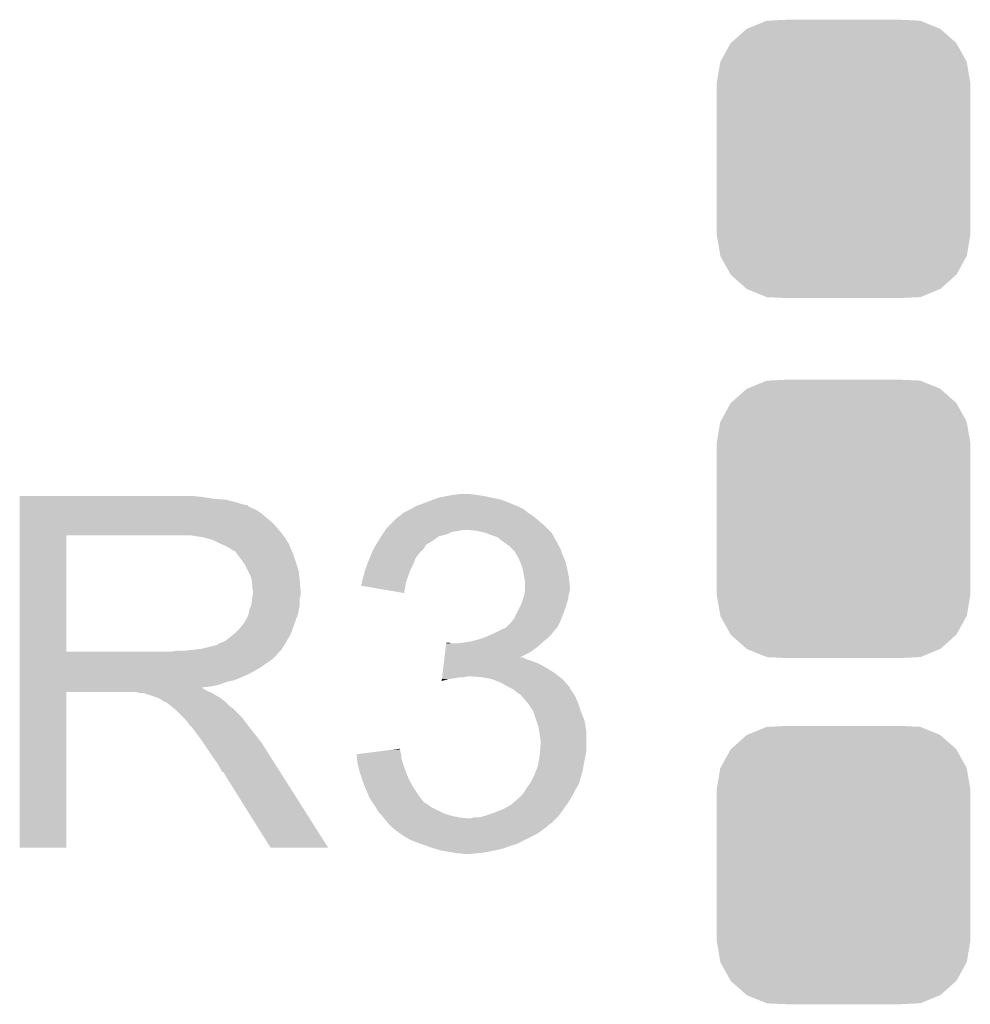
# Model space of a CAD drawing. Extents: x -1.3 to 24.2, y -3.9 to 39.2.
# Tile 6 of 37: x 6.2 to 8.9, y 5.2 to 7.9. Entities that reach past the tile are written whole.
import ezdxf

# ---------------------------------------------------------------- set-up
doc = ezdxf.new("R2010")
doc.units = 0
doc.layers.get('0').update_dxf_attribs({"linetype": 'CONTINUOUS'})
doc.layers.add('THERMO_10_CLICK_V101_GTO', color=14, linetype='CONTINUOUS')
doc.layers.add('THERMO_10_CLICK_V101_GTS', color=12, linetype='CONTINUOUS')

# ---------------------------------------------------------------- blocks, each defined once
blk = doc.blocks.new('CUSTOM_67')
for points in [[(-0.267216, 0.361152), (-0.213724, 0.383108), (0.26779, 0.361152), (0.21312, 0.383108)], [(-0.213724, 0.383108), (-0.20803, 0.383392), (0.21312, 0.383108), (0.212412, 0.383392)], [(-0.20803, 0.383392), (-0.154122, 0.38608), (0.212412, 0.383392), (0.154132, 0.38608)], [(-0.312264, 0.321732), (-0.26893, 0.360448), (0.312592, 0.321732), (0.268592, 0.360448)], [(-0.26893, 0.360448), (-0.267216, 0.361152), (0.268592, 0.360448), (0.26779, 0.361152)], [(-0.341452, 0.269636), (-0.313432, 0.320688), (0.341702, 0.269636), (0.313176, 0.320688)], [(-0.313432, 0.320688), (-0.312264, 0.321732), (0.313176, 0.320688), (0.312592, 0.321732)], [(-0.35179, 0.21082), (-0.342144, 0.268372), (0.35179, 0.21082), (0.34192, 0.268372)], [(-0.342144, 0.268372), (-0.341452, 0.269636), (0.34192, 0.268372), (0.341702, 0.269636)], [(-0.35179, 0.20955), (-0.35179, 0.21082), (0.35179, 0.20955), (0.35179, 0.21082)], [(-0.35179, -0.20955), (-0.35179, 0.20955), (0.35179, -0.20955), (0.35179, 0.20955)], [(-0.35179, -0.21082), (-0.35179, -0.20955), (0.35179, -0.21082), (0.35179, -0.20955)], [(-0.34192, -0.268358), (-0.35179, -0.21082), (0.342148, -0.268358), (0.35179, -0.21082)], [(-0.341702, -0.269636), (-0.34192, -0.268358), (0.341446, -0.269636), (0.342148, -0.268358)], [(-0.313184, -0.320676), (-0.341702, -0.269636), (0.31344, -0.320676), (0.341446, -0.269636)], [(-0.312594, -0.321732), (-0.313184, -0.320676), (0.312258, -0.321732), (0.31344, -0.320676)], [(-0.268602, -0.36044), (-0.312594, -0.321732), (0.26894, -0.36044), (0.312258, -0.321732)], [(-0.267792, -0.361154), (-0.268602, -0.36044), (0.2672, -0.361154), (0.26894, -0.36044)], [(-0.213136, -0.383104), (-0.267792, -0.361154), (0.213734, -0.383104), (0.2672, -0.361154)], [(-0.212414, -0.383394), (-0.213136, -0.383104), (0.207926, -0.383394), (0.213734, -0.383104)], [(-0.154122, -0.38608), (-0.212414, -0.383394), (0.154132, -0.38608), (0.207926, -0.383394)]]:
    blk.add_solid(points)

msp = doc.modelspace()

# ---------------------------------------------------------------- linework, layer by layer
at = {"layer": 'THERMO_10_CLICK_V101_GTO'}
for points in [[(6.223022, 6.56082), (6.223024, 6.56336), (6.72846, 6.56082), (6.70052, 6.56336)], [(6.223022, 6.55574), (6.223022, 6.56082), (6.758938, 6.55574), (6.72846, 6.56082)], [(6.223022, 6.5532), (6.223022, 6.55574), (6.7945, 6.5532), (6.758938, 6.55574)], [(6.223022, 6.54558), (6.223022, 6.5532), (6.824978, 6.54558), (6.7945, 6.5532)], [(7.370566, 6.553198), (7.383782, 6.55828), (7.559042, 6.553198), (7.53364, 6.55828)], [(7.383782, 6.55828), (7.40918, 6.56336), (7.53364, 6.55828), (7.510778, 6.56336)], [(7.40918, 6.56336), (7.42188, 6.5659), (7.510778, 6.56336), (7.493, 6.5659)], [(7.42188, 6.5659), (7.442202, 6.56844), (7.493, 6.5659), (7.47522, 6.56844)], [(6.223022, 6.5405), (6.223022, 6.54558), (6.840222, 6.5405), (6.824978, 6.54558)], [(6.223022, 6.53796), (6.223022, 6.5405), (6.852922, 6.53796), (6.840222, 6.5405)], [(6.223022, 6.537936), (6.223022, 6.53796), (6.85546, 6.537936), (6.852922, 6.53796)], [(6.223022, 6.535414), (6.223022, 6.537936), (6.855476, 6.535414), (6.85546, 6.537936)], [(6.223022, 6.53034), (6.223022, 6.535414), (6.86562, 6.53034), (6.855476, 6.535414)], [(6.223022, 6.525258), (6.223022, 6.53034), (6.878322, 6.525258), (6.86562, 6.53034)], [(7.289802, 6.51764), (7.310114, 6.527798), (7.6327, 6.51764), (7.620002, 6.527798)], [(7.310114, 6.527798), (7.310118, 6.5278), (7.620002, 6.527798), (7.619998, 6.5278)], [(7.310118, 6.5278), (7.31435, 6.53034), (7.619998, 6.5278), (7.612384, 6.53034)], [(7.31435, 6.53034), (7.318578, 6.532876), (7.612384, 6.53034), (7.609838, 6.532876)], [(7.318578, 6.532876), (7.322818, 6.53542), (7.609838, 6.532876), (7.60348, 6.53542)], [(7.322818, 6.53542), (7.35076, 6.54558), (7.60348, 6.53542), (7.578084, 6.54558)], [(7.35076, 6.54558), (7.370566, 6.553198), (7.578084, 6.54558), (7.559042, 6.553198)], [(6.223022, 6.5151), (6.223022, 6.525258), (6.89356, 6.5151), (6.878322, 6.525258)], [(6.223022, 6.5024), (6.223022, 6.5151), (6.9088, 6.5024), (6.89356, 6.5151)], [(6.223022, 6.48716), (6.223022, 6.5024), (6.926582, 6.48716), (6.9088, 6.5024)], [(7.26186, 6.49478), (7.272024, 6.504942), (7.66318, 6.49478), (7.650986, 6.504942)], [(7.272024, 6.504942), (7.277094, 6.50748), (7.650986, 6.504942), (7.64794, 6.50748)], [(7.277094, 6.50748), (7.277098, 6.507482), (7.64794, 6.50748), (7.647938, 6.507482)], [(7.277098, 6.507482), (7.28218, 6.51256), (7.647938, 6.507482), (7.64032, 6.51256)], [(7.28218, 6.51256), (7.289802, 6.51764), (7.64032, 6.51256), (7.6327, 6.51764)], [(6.22302, 6.466842), (6.223022, 6.48716), (6.94436, 6.466842), (6.926582, 6.48716)], [(7.238152, 6.46938), (7.241542, 6.474462), (7.691122, 6.46938), (7.68604, 6.474462)], [(7.241542, 6.474462), (7.246622, 6.479542), (7.68604, 6.474462), (7.68096, 6.479542)], [(7.246622, 6.479542), (7.26186, 6.49478), (7.68096, 6.479542), (7.66318, 6.49478)], [(6.223012, 6.131582), (6.22302, 6.454118), (6.352542, 6.131582), (6.352542, 6.454118)], [(6.22302, 6.45414), (6.22302, 6.466842), (6.954238, 6.45414), (6.94436, 6.466842)], [(6.22302, 6.454118), (6.22302, 6.45414), (6.352542, 6.454118), (6.65988, 6.45414)], [(6.731002, 6.44906), (6.697982, 6.45414), (6.95819, 6.44906), (6.954238, 6.45414)], [(6.749636, 6.443978), (6.731002, 6.44906), (6.96214, 6.443978), (6.95819, 6.44906)], [(7.218254, 6.4389), (7.221218, 6.44398), (7.36854, 6.4389), (7.37565, 6.44398)], [(7.221218, 6.44398), (7.226296, 6.451598), (7.37565, 6.44398), (7.386316, 6.451598)], [(7.226296, 6.451598), (7.229684, 6.45668), (7.386316, 6.451598), (7.406638, 6.45668)], [(7.229684, 6.45668), (7.234764, 6.464298), (7.406638, 6.45668), (7.424418, 6.464298)], [(7.234764, 6.464298), (7.236458, 6.46684), (7.424418, 6.464298), (7.4422, 6.46684)], [(7.236458, 6.46684), (7.238152, 6.46938), (7.4422, 6.46684), (7.454898, 6.46938)], [(7.490458, 6.46684), (7.465062, 6.46938), (7.693662, 6.46684), (7.691122, 6.46938)], [(7.513318, 6.46176), (7.490458, 6.46684), (7.698742, 6.46176), (7.693662, 6.46684)], [(7.513324, 6.461758), (7.513318, 6.46176), (7.698742, 6.461758), (7.698742, 6.46176)], [(7.53364, 6.45414), (7.513324, 6.461758), (7.702976, 6.45414), (7.698742, 6.461758)], [(7.54888, 6.44906), (7.53364, 6.45414), (7.705798, 6.44906), (7.702976, 6.45414)], [(7.561578, 6.438902), (7.54888, 6.44906), (7.711442, 6.438902), (7.705798, 6.44906)], [(6.75894, 6.44144), (6.749636, 6.443978), (6.962144, 6.44144), (6.96214, 6.443978)], [(6.758952, 6.441434), (6.75894, 6.44144), (6.962144, 6.441434), (6.962144, 6.44144)], [(6.779256, 6.431282), (6.758952, 6.441434), (6.96976, 6.431282), (6.962144, 6.441434)], [(6.77926, 6.43128), (6.779256, 6.431282), (6.969762, 6.43128), (6.96976, 6.431282)], [(6.79704, 6.42366), (6.77926, 6.43128), (6.97281, 6.42366), (6.969762, 6.43128)], [(6.80551, 6.41858), (6.79704, 6.42366), (6.97484, 6.41858), (6.97281, 6.42366)], [(6.80974, 6.416042), (6.80551, 6.41858), (6.975928, 6.416042), (6.97484, 6.41858)], [(7.204918, 6.416038), (7.20936, 6.423654), (7.343138, 6.416038), (7.348216, 6.423654)], [(7.20936, 6.423654), (7.210838, 6.426188), (7.348216, 6.423654), (7.34822, 6.426188)], [(7.210838, 6.426188), (7.218254, 6.4389), (7.34822, 6.426188), (7.36854, 6.4389)], [(7.56158, 6.4389), (7.561578, 6.438902), (7.711444, 6.4389), (7.711442, 6.438902)], [(7.564972, 6.436356), (7.56158, 6.4389), (7.71398, 6.436356), (7.711444, 6.4389)], [(7.57174, 6.43128), (7.564972, 6.436356), (7.715674, 6.43128), (7.71398, 6.436356)], [(7.575554, 6.428738), (7.57174, 6.43128), (7.71652, 6.428738), (7.715674, 6.43128)], [(7.57936, 6.4262), (7.575554, 6.428738), (7.718044, 6.4262), (7.71652, 6.428738)], [(7.589516, 6.416042), (7.57936, 6.4262), (7.72414, 6.416042), (7.718044, 6.4262)], [(6.817364, 6.41096), (6.80974, 6.416042), (6.978106, 6.41096), (6.975928, 6.416042)], [(6.819904, 6.410952), (6.817364, 6.41096), (6.97811, 6.410952), (6.978106, 6.41096)], [(6.82752, 6.4008), (6.819904, 6.410952), (6.98246, 6.4008), (6.97811, 6.410952)], [(6.83514, 6.39064), (6.82752, 6.4008), (6.985848, 6.39064), (6.98246, 6.4008)], [(6.84421, 6.37794), (6.83514, 6.39064), (6.99008, 6.37794), (6.985848, 6.39064)], [(7.19074, 6.383018), (7.194972, 6.393178), (7.318464, 6.383018), (7.32282, 6.393178)], [(7.194972, 6.393178), (7.200262, 6.405878), (7.32282, 6.393178), (7.332978, 6.405878)], [(7.200262, 6.405878), (7.20344, 6.413502), (7.332978, 6.405878), (7.340602, 6.413502)], [(7.20344, 6.413502), (7.204918, 6.416038), (7.340602, 6.413502), (7.343138, 6.416038)], [(7.597138, 6.408418), (7.589516, 6.416042), (7.726682, 6.408418), (7.72414, 6.416042)], [(7.601492, 6.400802), (7.597138, 6.408418), (7.72922, 6.400802), (7.726682, 6.408418)], [(7.6073, 6.390642), (7.601492, 6.400802), (7.733574, 6.390642), (7.72922, 6.400802)], [(7.610568, 6.383018), (7.6073, 6.390642), (7.73684, 6.383018), (7.733574, 6.390642)], [(6.84784, 6.372856), (6.84421, 6.37794), (6.991606, 6.372856), (6.99008, 6.37794)], [(6.858, 6.352538), (6.84784, 6.372856), (6.9977, 6.352538), (6.991606, 6.372856)], [(7.180582, 6.35508), (7.18797, 6.3754), (7.306168, 6.35508), (7.3152, 6.3754)], [(7.18797, 6.3754), (7.19074, 6.383018), (7.3152, 6.3754), (7.318464, 6.383018)], [(7.61492, 6.372862), (7.610568, 6.383018), (7.73938, 6.372862), (7.73684, 6.383018)], [(7.617824, 6.3627), (7.61492, 6.372862), (7.74192, 6.3627), (7.73938, 6.372862)], [(7.62, 6.355082), (7.617824, 6.3627), (7.743444, 6.355082), (7.74192, 6.3627)], [(6.86562, 6.337296), (6.858, 6.352538), (6.999226, 6.337296), (6.9977, 6.352538)], [(6.867072, 6.32714), (6.86562, 6.337296), (7.00024, 6.32714), (6.999226, 6.337296)], [(7.172962, 6.327142), (7.175498, 6.33476), (7.295804, 6.327142), (7.298574, 6.33476)], [(7.175498, 6.33476), (7.179946, 6.35254), (7.298574, 6.33476), (7.30504, 6.35254)], [(7.179946, 6.35254), (7.180582, 6.35508), (7.30504, 6.35254), (7.306168, 6.35508)], [(7.62254, 6.33984), (7.62, 6.355082), (7.746492, 6.33984), (7.743444, 6.355082)], [(7.62305, 6.3373), (7.62254, 6.33984), (7.747, 6.3373), (7.746492, 6.33984)], [(7.62508, 6.327142), (7.62305, 6.3373), (7.74813, 6.327142), (7.747, 6.3373)], [(6.86816, 6.319518), (6.867072, 6.32714), (7.000876, 6.319518), (7.00024, 6.32714)], [(6.868162, 6.306818), (6.86816, 6.319518), (7.001934, 6.306818), (7.000876, 6.319518)], [(7.17042, 6.31446), (7.170422, 6.316984), (7.293182, 6.31446), (7.293604, 6.316984)], [(7.289776, 6.294124), (7.17042, 6.31446), (7.289776, 6.294124), (7.293182, 6.31446)], [(7.170422, 6.316984), (7.17296, 6.322064), (7.293604, 6.316984), (7.294454, 6.322064)], [(7.17296, 6.324598), (7.172962, 6.327142), (7.29488, 6.324598), (7.295804, 6.327142)], [(7.17296, 6.322064), (7.17296, 6.324598), (7.294454, 6.322064), (7.29488, 6.324598)], [(7.62508, 6.314438), (7.62508, 6.327142), (7.74954, 6.314438), (7.74813, 6.327142)], [(7.62508, 6.301742), (7.62508, 6.314438), (7.74954, 6.301742), (7.74954, 6.314438)], [(6.865618, 6.261098), (6.86852, 6.281416), (7.00024, 6.261098), (7.00024, 6.281416)], [(6.8707, 6.299196), (6.868162, 6.306818), (7.00257, 6.299196), (7.001934, 6.306818)], [(6.86852, 6.281416), (6.869246, 6.286496), (7.00024, 6.281416), (7.002778, 6.286496)], [(6.869246, 6.286496), (6.8707, 6.29666), (7.002778, 6.286496), (7.002778, 6.29666)], [(6.8707, 6.296662), (6.8707, 6.299196), (7.00278, 6.296662), (7.00257, 6.299196)], [(6.8707, 6.29666), (6.8707, 6.296662), (7.002778, 6.29666), (7.00278, 6.296662)], [(7.619152, 6.276338), (7.62254, 6.2865), (7.74446, 6.276338), (7.746152, 6.2865)], [(7.62254, 6.2865), (7.623386, 6.29158), (7.746152, 6.2865), (7.747, 6.29158)], [(7.623386, 6.29158), (7.625078, 6.301738), (7.747, 6.29158), (7.74954, 6.301738)], [(7.625078, 6.301738), (7.62508, 6.301742), (7.74954, 6.301738), (7.74954, 6.301742)], [(6.86054, 6.248398), (6.865618, 6.261098), (6.997698, 6.248398), (7.00024, 6.261098)], [(7.594602, 6.223002), (7.612378, 6.25856), (7.726044, 6.223002), (7.73938, 6.25856)], [(7.612378, 6.25856), (7.61492, 6.263642), (7.73938, 6.25856), (7.740832, 6.263642)], [(7.61492, 6.263642), (7.619152, 6.276338), (7.740832, 6.263642), (7.74446, 6.276338)], [(6.852918, 6.222996), (6.857998, 6.235698), (6.990538, 6.222996), (6.995156, 6.235698)], [(6.857998, 6.2357), (6.86054, 6.248398), (6.995158, 6.2357), (6.997698, 6.248398)], [(6.857998, 6.235698), (6.857998, 6.2357), (6.995156, 6.235698), (6.995158, 6.2357)], [(6.8326, 6.19506), (6.842758, 6.207758), (6.98038, 6.19506), (6.984998, 6.207758)], [(6.842758, 6.207758), (6.845298, 6.2103), (6.984998, 6.207758), (6.985922, 6.2103)], [(6.845298, 6.2103), (6.84784, 6.215378), (6.985922, 6.2103), (6.987768, 6.215378)], [(6.84784, 6.215378), (6.852918, 6.222996), (6.987768, 6.215378), (6.990538, 6.222996)], [(7.570472, 6.197602), (7.574282, 6.200142), (7.713978, 6.197602), (7.715248, 6.200142)], [(7.574282, 6.200142), (7.584442, 6.210302), (7.715248, 6.200142), (7.720328, 6.210302)], [(7.584442, 6.210302), (7.590536, 6.21792), (7.720328, 6.210302), (7.72414, 6.21792)], [(7.590536, 6.21792), (7.594602, 6.223002), (7.72414, 6.21792), (7.726044, 6.223002)], [(6.794496, 6.162038), (6.816722, 6.179818), (6.964468, 6.162038), (6.97484, 6.179818)], [(6.816722, 6.179818), (6.819898, 6.182358), (6.97484, 6.179818), (6.975762, 6.182358)], [(6.819898, 6.182358), (6.8326, 6.19506), (6.975762, 6.182358), (6.98038, 6.19506)], [(7.508238, 6.16966), (7.515858, 6.1722), (7.68858, 6.16966), (7.691118, 6.1722)], [(7.515858, 6.1722), (7.533004, 6.17982), (7.691118, 6.1722), (7.698738, 6.17982)], [(7.533004, 6.17982), (7.53872, 6.18236), (7.698738, 6.17982), (7.700642, 6.18236)], [(7.53872, 6.18236), (7.553958, 6.189978), (7.700642, 6.18236), (7.70636, 6.189978)], [(7.553958, 6.189978), (7.564124, 6.19506), (7.70636, 6.189978), (7.711438, 6.19506)], [(7.564124, 6.19506), (7.566666, 6.195064), (7.711438, 6.19506), (7.71144, 6.195064)], [(7.566666, 6.195064), (7.570472, 6.197602), (7.71144, 6.195064), (7.713978, 6.197602)], [(6.725918, 6.13918), (6.766558, 6.14934), (6.950286, 6.13918), (6.957062, 6.14934)], [(6.769096, 6.14934), (6.776714, 6.154418), (6.957062, 6.14934), (6.960024, 6.154418)], [(6.776714, 6.154418), (6.784338, 6.15696), (6.960024, 6.154418), (6.961506, 6.15696)], [(6.784338, 6.15696), (6.794496, 6.162038), (6.961506, 6.15696), (6.964468, 6.162038)], [(7.404844, 6.14172), (7.406358, 6.15442), (7.655562, 6.14172), (7.670376, 6.15442)], [(7.406358, 6.15442), (7.40666, 6.156958), (7.419344, 6.15442), (7.414264, 6.156958)], [(7.40666, 6.156958), (7.406662, 6.15696), (7.414264, 6.156958), (7.406662, 6.15696)], [(7.43712, 6.15442), (7.4549, 6.15696), (7.670376, 6.15442), (7.67334, 6.15696)], [(7.4549, 6.15696), (7.47268, 6.1595), (7.67334, 6.15696), (7.676388, 6.1595)], [(7.47268, 6.1595), (7.492998, 6.16458), (7.676388, 6.1595), (7.682484, 6.16458)], [(7.492998, 6.16458), (7.508238, 6.16966), (7.682484, 6.16458), (7.68858, 6.16966)], [(6.223012, 6.13156), (6.223012, 6.131582), (6.642098, 6.13156), (6.352542, 6.131582)], [(6.223012, 6.121396), (6.223012, 6.13156), (6.9342, 6.121396), (6.94436, 6.13156)], [(6.223012, 6.11886), (6.223012, 6.121396), (6.934176, 6.11886), (6.9342, 6.121396)], [(6.223012, 6.118854), (6.223012, 6.11886), (6.931654, 6.118854), (6.934176, 6.11886)], [(6.223012, 6.1087), (6.223012, 6.118854), (6.9215, 6.1087), (6.931654, 6.118854)], [(6.642098, 6.13156), (6.659864, 6.134098), (6.94436, 6.13156), (6.946898, 6.134098)], [(6.659864, 6.134098), (6.65988, 6.1341), (6.946898, 6.134098), (6.946898, 6.1341)], [(6.680198, 6.1341), (6.725918, 6.13918), (6.946898, 6.1341), (6.950286, 6.13918)], [(7.401814, 6.11632), (7.40333, 6.12902), (7.61248, 6.11632), (7.637778, 6.12902)], [(7.401814, 6.116318), (7.401814, 6.11632), (7.617464, 6.116318), (7.61248, 6.11632)], [(7.40333, 6.12902), (7.404844, 6.14172), (7.637778, 6.12902), (7.655562, 6.14172)], [(6.22301, 6.07568), (6.223012, 6.090918), (6.8707, 6.07568), (6.896098, 6.090918)], [(6.223012, 6.09854), (6.223012, 6.1087), (6.90626, 6.09854), (6.9215, 6.1087)], [(6.223012, 6.090918), (6.223012, 6.09854), (6.896098, 6.090918), (6.90626, 6.09854)], [(7.39818, 6.08584), (7.399694, 6.09854), (7.68604, 6.08584), (7.663182, 6.09854)], [(7.399694, 6.09854), (7.400602, 6.10616), (7.663182, 6.09854), (7.64286, 6.10616)], [(7.400602, 6.10616), (7.401208, 6.11124), (7.64286, 6.10616), (7.627622, 6.11124)], [(7.401208, 6.11124), (7.401814, 6.116318), (7.627622, 6.11124), (7.617464, 6.116318)], [(6.22301, 6.06806), (6.22301, 6.07568), (6.85546, 6.06806), (6.8707, 6.07568)], [(6.22301, 6.05282), (6.22301, 6.06806), (6.819898, 6.05282), (6.85546, 6.06806)], [(7.39515, 6.06044), (7.395454, 6.06298), (7.454898, 6.06044), (7.465058, 6.06298)], [(7.395454, 6.06298), (7.396666, 6.07314), (7.719424, 6.06298), (7.70636, 6.07314)], [(7.396666, 6.07314), (7.39818, 6.08584), (7.70636, 6.07314), (7.68604, 6.08584)], [(7.50824, 6.06044), (7.477762, 6.06298), (7.72269, 6.06044), (7.719424, 6.06298)], [(6.22301, 6.047738), (6.22301, 6.05282), (6.797038, 6.047738), (6.819898, 6.05282)], [(6.22301, 6.04012), (6.22301, 6.047738), (6.776718, 6.04012), (6.797038, 6.047738)], [(6.22301, 6.03504), (6.22301, 6.04012), (6.753858, 6.03504), (6.776718, 6.04012)], [(6.22301, 6.032462), (6.22301, 6.03504), (6.728494, 6.032462), (6.753858, 6.03504)], [(7.393944, 6.050314), (7.394544, 6.05536), (7.393944, 6.050314), (7.411718, 6.05536)], [(7.394544, 6.05536), (7.394848, 6.0579), (7.411718, 6.05536), (7.4295, 6.0579)], [(7.394848, 6.0579), (7.39515, 6.06044), (7.4295, 6.0579), (7.442198, 6.06044)], [(7.533638, 6.05536), (7.50824, 6.06044), (7.72922, 6.05536), (7.72269, 6.06044)], [(7.55904, 6.0452), (7.533638, 6.05536), (7.73825, 6.0452), (7.72922, 6.05536)], [(7.576822, 6.03504), (7.55904, 6.0452), (7.74728, 6.03504), (7.73825, 6.0452)], [(7.58191, 6.032496), (7.576822, 6.03504), (7.74954, 6.032496), (7.74728, 6.03504)], [(6.223, 5.588024), (6.22301, 6.019776), (6.352516, 5.588024), (6.35254, 6.019776)], [(6.22301, 6.029958), (6.22301, 6.032462), (6.731004, 6.029958), (6.728494, 6.032462)], [(6.22301, 6.027418), (6.22301, 6.029958), (6.736082, 6.027418), (6.731004, 6.029958)], [(6.22301, 6.02234), (6.22301, 6.027418), (6.743698, 6.02234), (6.736082, 6.027418)], [(6.22301, 6.0198), (6.22301, 6.02234), (6.75005, 6.0198), (6.743698, 6.02234)], [(6.22301, 6.019776), (6.22301, 6.0198), (6.35254, 6.019776), (6.545578, 6.0198)], [(6.555738, 6.01726), (6.545578, 6.0198), (6.756402, 6.01726), (6.75005, 6.0198)], [(6.570974, 6.014726), (6.568436, 6.01726), (6.760626, 6.014726), (6.756402, 6.01726)], [(6.573516, 6.01472), (6.570974, 6.014726), (6.760636, 6.01472), (6.760626, 6.014726)], [(6.603998, 6.00456), (6.573516, 6.01472), (6.777568, 6.00456), (6.760636, 6.01472)], [(7.586994, 6.029954), (7.58191, 6.032496), (7.749544, 6.029954), (7.74954, 6.032496)], [(7.592058, 6.027422), (7.586994, 6.029954), (7.751234, 6.027422), (7.749544, 6.029954)], [(7.60476, 6.01726), (7.592058, 6.027422), (7.758008, 6.01726), (7.751234, 6.027422)], [(7.61238, 6.01218), (7.60476, 6.01726), (7.761396, 6.01218), (7.758008, 6.01726)], [(7.614922, 6.00964), (7.61238, 6.01218), (7.763088, 6.00964), (7.761396, 6.01218)], [(7.617144, 6.007102), (7.614922, 6.00964), (7.76478, 6.007102), (7.763088, 6.00964)], [(7.6327, 5.989322), (7.617144, 6.007102), (7.7724, 5.989322), (7.76478, 6.007102)], [(6.609078, 6.00202), (6.603998, 6.00456), (6.7818, 6.00202), (6.777568, 6.00456)], [(6.614158, 5.99948), (6.609078, 6.00202), (6.784976, 5.99948), (6.7818, 6.00202)], [(6.621778, 5.994402), (6.614158, 5.99948), (6.791324, 5.994402), (6.784976, 5.99948)], [(6.626856, 5.991862), (6.621778, 5.994402), (6.794498, 5.991862), (6.791324, 5.994402)], [(6.629396, 5.99186), (6.626856, 5.991862), (6.7945, 5.99186), (6.794498, 5.991862)], [(6.63194, 5.989322), (6.629396, 5.99186), (6.797038, 5.989322), (6.7945, 5.99186)], [(6.6421, 5.9817), (6.63194, 5.989322), (6.80466, 5.9817), (6.797038, 5.989322)], [(6.645276, 5.97916), (6.6421, 5.9817), (6.8072, 5.97916), (6.80466, 5.9817)], [(7.632702, 5.98932), (7.6327, 5.989322), (7.7724, 5.98932), (7.7724, 5.989322)], [(7.647938, 5.966464), (7.632702, 5.98932), (7.78002, 5.966464), (7.7724, 5.98932)], [(6.651628, 5.974078), (6.645276, 5.97916), (6.814822, 5.974078), (6.8072, 5.97916)], [(6.654798, 5.971542), (6.651628, 5.974078), (6.817358, 5.971542), (6.814822, 5.974078)], [(6.677662, 5.948678), (6.654798, 5.971542), (6.84022, 5.948678), (6.817358, 5.971542)], [(7.64794, 5.96646), (7.647938, 5.966464), (7.78002, 5.96646), (7.78002, 5.966464)], [(7.656408, 5.941058), (7.64794, 5.96646), (7.79018, 5.941058), (7.78002, 5.96646)], [(6.685278, 5.94106), (6.677662, 5.948678), (6.845936, 5.94106), (6.84022, 5.948678)], [(6.692898, 5.930898), (6.685278, 5.94106), (6.853558, 5.930898), (6.845936, 5.94106)], [(6.69417, 5.92836), (6.692898, 5.930898), (6.85546, 5.92836), (6.853558, 5.930898)], [(6.695434, 5.925836), (6.69417, 5.92836), (6.857424, 5.925836), (6.85546, 5.92836)], [(6.69797, 5.92582), (6.695434, 5.925836), (6.857436, 5.92582), (6.857424, 5.925836)], [(6.713216, 5.9055), (6.69797, 5.92582), (6.87324, 5.9055), (6.857436, 5.92582)], [(7.663178, 5.920742), (7.656408, 5.941058), (7.793566, 5.920742), (7.79018, 5.941058)], [(6.72846, 5.88518), (6.713216, 5.9055), (6.889496, 5.88518), (6.87324, 5.9055)], [(7.664632, 5.910578), (7.663178, 5.920742), (7.79526, 5.910578), (7.793566, 5.920742)], [(7.66572, 5.90296), (7.664632, 5.910578), (7.79526, 5.90296), (7.79526, 5.910578)], [(7.66826, 5.887722), (7.66572, 5.90296), (7.79526, 5.887722), (7.79526, 5.90296)], [(6.731848, 5.880098), (6.72846, 5.88518), (6.89356, 5.880098), (6.889496, 5.88518)], [(6.750474, 5.85216), (6.731848, 5.880098), (6.91134, 5.85216), (6.89356, 5.880098)], [(7.666778, 5.854698), (7.66826, 5.872478), (7.79526, 5.854698), (7.79526, 5.872478)], [(7.66826, 5.872478), (7.66826, 5.887722), (7.79526, 5.872478), (7.79526, 5.887722)], [(6.75894, 5.83946), (6.750474, 5.85216), (6.919398, 5.83946), (6.91134, 5.85216)], [(7.157722, 5.847056), (7.197692, 5.852158), (7.281342, 5.847056), (7.279642, 5.852158)], [(7.158004, 5.844536), (7.157722, 5.847056), (7.28218, 5.844536), (7.281342, 5.847056)], [(7.15885, 5.836918), (7.158004, 5.844536), (7.28218, 5.836918), (7.28218, 5.844536)], [(7.197692, 5.852158), (7.237474, 5.857236), (7.279642, 5.852158), (7.27964, 5.857236)], [(7.237474, 5.857236), (7.257356, 5.859774), (7.27964, 5.857236), (7.277106, 5.859774)], [(7.257356, 5.859774), (7.2771, 5.862294), (7.277106, 5.859774), (7.2771, 5.862294)], [(7.66572, 5.841998), (7.666778, 5.854698), (7.792718, 5.841998), (7.79526, 5.854698)], [(6.77164, 5.821682), (6.75894, 5.83946), (6.930678, 5.821682), (6.919398, 5.83946)], [(6.7818, 5.803898), (6.77164, 5.821682), (6.94196, 5.803898), (6.930678, 5.821682)], [(7.159978, 5.826762), (7.15885, 5.836918), (7.28472, 5.826762), (7.28218, 5.836918)], [(7.16026, 5.824222), (7.159978, 5.826762), (7.285568, 5.824222), (7.28472, 5.826762)], [(7.164776, 5.8039), (7.16026, 5.824222), (7.29234, 5.8039), (7.285568, 5.824222)], [(7.66064, 5.814062), (7.6611, 5.8166), (7.787216, 5.814062), (7.78764, 5.8166)], [(7.6611, 5.8166), (7.66572, 5.841998), (7.78764, 5.8166), (7.792718, 5.841998)], [(6.78434, 5.798826), (6.7818, 5.803898), (6.945178, 5.798826), (6.94196, 5.803898)], [(6.789414, 5.79628), (6.78434, 5.798826), (6.946794, 5.79628), (6.945178, 5.798826)], [(6.791962, 5.7912), (6.789414, 5.79628), (6.950016, 5.7912), (6.946794, 5.79628)], [(6.91896, 5.58801), (6.791962, 5.7912), (7.07893, 5.58801), (6.950016, 5.7912)], [(7.16534, 5.801362), (7.164776, 5.8039), (7.293356, 5.801362), (7.29234, 5.8039)], [(7.172962, 5.778498), (7.16534, 5.801362), (7.3025, 5.778498), (7.293356, 5.801362)], [(7.64032, 5.768342), (7.65048, 5.78866), (7.775666, 5.768342), (7.781472, 5.78866)], [(7.65048, 5.78866), (7.655558, 5.801358), (7.781472, 5.78866), (7.7851, 5.801358)], [(7.655558, 5.801358), (7.66064, 5.814062), (7.7851, 5.801358), (7.787216, 5.814062)], [(7.17804, 5.76326), (7.172962, 5.778498), (7.310968, 5.76326), (7.3025, 5.778498)], [(7.181306, 5.75564), (7.17804, 5.76326), (7.3152, 5.75564), (7.310968, 5.76326)], [(7.627618, 5.75056), (7.638502, 5.765798), (7.76623, 5.75056), (7.77494, 5.765798)], [(7.638502, 5.765798), (7.64032, 5.768342), (7.77494, 5.765798), (7.775666, 5.768342)], [(7.191104, 5.73278), (7.181306, 5.75564), (7.33044, 5.73278), (7.3152, 5.75564)], [(7.614922, 5.732782), (7.620002, 5.737862), (7.75716, 5.732782), (7.7597, 5.737862)], [(7.620002, 5.737862), (7.626094, 5.74802), (7.7597, 5.737862), (7.76478, 5.74802)], [(7.626094, 5.74802), (7.627618, 5.75056), (7.76478, 5.74802), (7.76623, 5.75056)], [(7.19328, 5.727702), (7.191104, 5.73278), (7.334252, 5.727702), (7.33044, 5.73278)], [(7.2009, 5.714998), (7.19328, 5.727702), (7.343786, 5.714998), (7.334252, 5.727702)], [(7.202594, 5.71246), (7.2009, 5.714998), (7.34569, 5.71246), (7.343786, 5.714998)], [(7.202596, 5.712456), (7.202594, 5.71246), (7.348226, 5.712456), (7.34569, 5.71246)], [(7.205982, 5.70738), (7.202596, 5.712456), (7.35584, 5.70738), (7.348226, 5.712456)], [(7.211062, 5.69976), (7.205982, 5.70738), (7.366002, 5.69976), (7.35584, 5.70738)], [(7.564122, 5.69468), (7.586978, 5.707382), (7.731758, 5.69468), (7.74083, 5.707382)], [(7.586978, 5.707382), (7.592694, 5.712462), (7.74083, 5.707382), (7.74446, 5.712462)], [(7.592694, 5.712462), (7.60984, 5.7277), (7.74446, 5.712462), (7.753982, 5.7277)], [(7.60984, 5.7277), (7.614922, 5.732782), (7.753982, 5.7277), (7.75716, 5.732782)], [(7.218678, 5.687062), (7.211062, 5.69976), (7.391398, 5.687062), (7.366002, 5.69976)], [(7.22122, 5.68452), (7.218678, 5.687062), (7.396482, 5.68452), (7.391398, 5.687062)], [(7.226298, 5.67944), (7.22122, 5.68452), (7.411722, 5.67944), (7.396482, 5.68452)], [(7.228204, 5.6769), (7.226298, 5.67944), (7.419342, 5.6769), (7.411722, 5.67944)], [(7.51586, 5.6769), (7.53872, 5.68452), (7.719058, 5.6769), (7.724502, 5.68452)], [(7.53872, 5.68452), (7.564122, 5.69468), (7.724502, 5.68452), (7.731758, 5.69468)], [(7.232016, 5.67182), (7.228204, 5.6769), (7.442202, 5.67182), (7.419342, 5.6769)], [(7.23392, 5.669282), (7.232016, 5.67182), (7.46758, 5.669282), (7.442202, 5.67182)], [(7.233922, 5.66928), (7.23392, 5.669282), (7.467598, 5.66928), (7.46758, 5.669282)], [(7.241538, 5.661658), (7.233922, 5.66928), (7.703818, 5.661658), (7.71144, 5.66928)], [(7.244078, 5.656584), (7.241538, 5.661658), (7.698744, 5.656584), (7.703818, 5.661658)], [(7.244082, 5.65658), (7.244078, 5.656584), (7.69874, 5.65658), (7.698744, 5.656584)], [(7.249164, 5.651498), (7.244082, 5.65658), (7.691118, 5.651498), (7.69874, 5.65658)], [(7.467598, 5.66928), (7.475222, 5.669282), (7.71144, 5.66928), (7.711442, 5.669282)], [(7.475222, 5.669282), (7.482844, 5.67182), (7.711442, 5.669282), (7.71398, 5.67182)], [(7.498084, 5.67182), (7.515852, 5.676898), (7.71398, 5.67182), (7.719058, 5.676898)], [(7.515852, 5.676898), (7.51586, 5.6769), (7.719058, 5.676898), (7.719058, 5.6769)], [(7.254242, 5.64642), (7.249164, 5.651498), (7.686038, 5.64642), (7.691118, 5.651498)], [(7.254242, 5.646418), (7.254242, 5.64642), (7.686034, 5.646418), (7.686038, 5.64642)], [(7.26948, 5.63372), (7.254242, 5.646418), (7.669106, 5.63372), (7.686034, 5.646418)], [(7.27304, 5.631178), (7.26948, 5.63372), (7.665718, 5.631178), (7.669106, 5.63372)], [(7.283704, 5.62356), (7.27304, 5.631178), (7.65302, 5.62356), (7.665718, 5.631178)], [(7.287258, 5.62102), (7.283704, 5.62356), (7.64794, 5.62102), (7.65302, 5.62356)], [(7.305038, 5.61086), (7.287258, 5.62102), (7.62762, 5.61086), (7.64794, 5.62102)], [(7.322822, 5.60324), (7.305038, 5.61086), (7.61238, 5.60324), (7.62762, 5.61086)], [(7.337052, 5.598158), (7.322822, 5.60324), (7.602218, 5.598158), (7.61238, 5.60324)], [(7.35127, 5.59308), (7.337052, 5.598158), (7.58444, 5.59308), (7.602218, 5.598158)], [(6.352516, 5.588), (6.223, 5.588024), (6.352516, 5.588), (6.352516, 5.588024)], [(7.078936, 5.588), (7.07893, 5.58801), (7.078936, 5.588), (6.91896, 5.58801)], [(7.35838, 5.59054), (7.35127, 5.59308), (7.577666, 5.59054), (7.58444, 5.59308)], [(7.37489, 5.58546), (7.35838, 5.59054), (7.564118, 5.58546), (7.577666, 5.59054)], [(7.391398, 5.58038), (7.37489, 5.58546), (7.54126, 5.58038), (7.564118, 5.58546)], [(7.42188, 5.5753), (7.391398, 5.58038), (7.51586, 5.5753), (7.54126, 5.58038)], [(7.434578, 5.57276), (7.42188, 5.5753), (7.493, 5.57276), (7.51586, 5.5753)], [(7.454898, 5.57022), (7.444738, 5.57276), (7.467602, 5.57022), (7.493, 5.57276)]]:
    msp.add_solid(points, dxfattribs=at)

# ---------------------------------------------------------------- block references
at = {"layer": 'THERMO_10_CLICK_V101_GTS'}
for p in [(8.509, 7.49808), (8.509, 6.49986), (8.509, 5.53974)]:
    msp.add_blockref('CUSTOM_67', p, dxfattribs=at)

doc.saveas('drawing.dxf')
